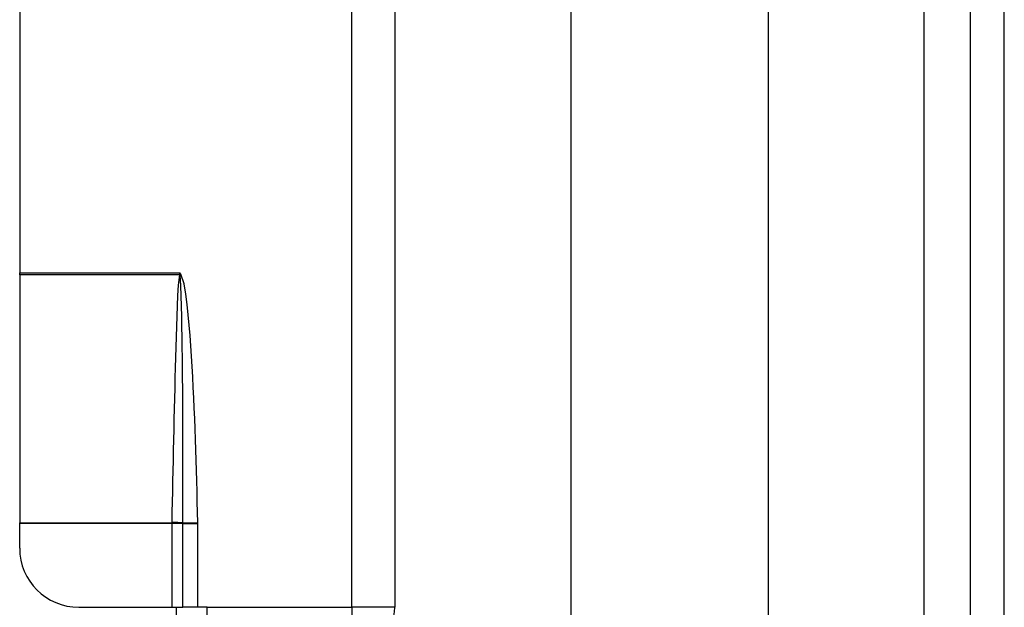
# Model space of a CAD drawing. Header units: inches. Extents: x 10 to 196, y 10 to 109.
# Tile 147 of 239: x 32.29 to 34.26, y 60.12 to 61.29. Entities that reach past the tile are written whole.
import ezdxf

# ---------------------------------------------------------------- set-up
doc = ezdxf.new("R2010")
doc.units = ezdxf.units.IN
doc.header["$MEASUREMENT"] = 0
doc.layers.add('Visible Edges(ANSI)', color=7, linetype='Continuous', lineweight=25)
doc.layers.add('Visible Tangent Edges(ANSI)', color=7, linetype='Continuous', lineweight=25)

msp = doc.modelspace()

# ---------------------------------------------------------------- linework, layer by layer
at = {"layer": 'Visible Edges(ANSI)'}
for p, q in [((33.3976, 56.331), (33.3976, 72.5601)), ((33.7913, 71.746), (33.7913, 57.145)), ((34.1957, 71.403), (34.1957, 57.488)), ((34.2637, 57.488), (34.2637, 71.403)), ((33.0447, 62.9458), (33.0447, 60.1178)), ((32.2947, 62.2778), (32.2947, 60.7858)), ((32.2947, 60.7817), (32.2947, 60.7858)), ((32.2947, 60.7817), (32.2947, 60.2864)), ((32.2947, 60.2849), (32.2947, 60.2864)), ((32.2947, 60.2359), (32.2947, 60.2849)), ((32.4128, 60.1178), (32.5988, 60.1178)), ((32.5988, 60.1178), (32.6211, 60.1178)), ((32.6077, 60.1178), (32.6077, 55.8521)), ((32.6509, 60.1178), (32.6211, 60.1178)), ((32.6697, 60.1178), (32.6509, 60.1178)), ((32.6697, 60.0318), (32.6697, 60.1178))]:
    msp.add_line(p, q, dxfattribs=at)
for centre, radius, start, end in [((32.4128, 60.2359), 0.1181, 180, 270), ((32.9587, 60.1178), 0.086, 270, 0)]:
    msp.add_arc(centre, radius, start, end, dxfattribs=at)
at = {"layer": 'Visible Tangent Edges(ANSI)'}
for p, q in [((34.1027, 71.4744), (34.1027, 57.4167)), ((32.9587, 60.1178), (32.9587, 61.4261)), ((32.2947, 60.7858), (32.6147, 60.7858)), ((32.6147, 60.7858), (32.6141, 60.7823)), ((32.6153, 60.7822), (32.6147, 60.7858)), ((32.6168, 60.7836), (32.6147, 60.7858)), ((32.6153, 60.7822), (32.6168, 60.7836)), ((32.614, 60.7817), (32.2947, 60.7817)), ((32.2947, 60.2864), (32.5988, 60.2864)), ((32.5988, 60.2849), (32.2947, 60.2849)), ((32.5988, 60.2864), (32.5988, 60.2849)), ((32.6211, 60.2849), (32.5988, 60.2849)), ((32.5988, 60.2849), (32.5988, 60.1178)), ((32.6211, 60.2865), (32.6508, 60.2871)), ((32.6211, 60.2849), (32.6211, 60.285)), ((32.6211, 60.1178), (32.6211, 60.2849)), ((32.6211, 60.2849), (32.6509, 60.2849)), ((32.6509, 60.1178), (32.6509, 60.2849)), ((32.6697, 60.1178), (32.9587, 60.1178)), ((32.9587, 60.1178), (32.9587, 60.0318)), ((33.0447, 60.1178), (32.9587, 60.1178))]:
    msp.add_line(p, q, dxfattribs=at)
at = {"layer": 'Visible Tangent Edges(ANSI)', "flags": 128}
for points in [[(32.6508, 60.2871), (32.6504, 60.3079), (32.6499, 60.3287), (32.6494, 60.3494), (32.6489, 60.3702), (32.6483, 60.391), (32.6476, 60.4117), (32.647, 60.4325), (32.6463, 60.4533), (32.6455, 60.4741), (32.6447, 60.4948), (32.6438, 60.5156), (32.6429, 60.5363), (32.6419, 60.5571), (32.6408, 60.5779), (32.6396, 60.5986), (32.6384, 60.6193), (32.637, 60.6401), (32.6355, 60.6608), (32.6338, 60.6816), (32.6319, 60.7023), (32.6297, 60.7229), (32.627, 60.7435), (32.6235, 60.764), (32.6168, 60.7836)], [(32.614, 60.7817), (32.6118, 60.7612), (32.6106, 60.7406), (32.6097, 60.7201), (32.6089, 60.6995), (32.6082, 60.6789), (32.6075, 60.6583), (32.6069, 60.6377), (32.6063, 60.6171), (32.6058, 60.5965), (32.6052, 60.5759), (32.6047, 60.5553), (32.6042, 60.5347), (32.6038, 60.5141), (32.6033, 60.4935), (32.6028, 60.4729), (32.6024, 60.4523), (32.6019, 60.4317), (32.6015, 60.411), (32.601, 60.3904), (32.6006, 60.3698), (32.6001, 60.3492), (32.5997, 60.3286), (32.5993, 60.308), (32.5989, 60.2874)], [(32.6141, 60.7823), (32.6141, 60.7823), (32.6141, 60.7823), (32.6141, 60.7822), (32.6141, 60.7822), (32.6141, 60.7822), (32.6141, 60.7822), (32.6141, 60.7821), (32.6141, 60.7821), (32.6141, 60.7821), (32.6141, 60.7821), (32.6141, 60.782), (32.6141, 60.782), (32.614, 60.782), (32.614, 60.782), (32.614, 60.7819), (32.614, 60.7819), (32.614, 60.7819), (32.614, 60.7818), (32.614, 60.7818), (32.614, 60.7818), (32.614, 60.7818), (32.614, 60.7817), (32.614, 60.7817), (32.614, 60.7817)], [(32.6155, 60.7813), (32.6155, 60.7813), (32.6154, 60.7814), (32.6154, 60.7814), (32.6154, 60.7815), (32.6154, 60.7815), (32.6154, 60.7815), (32.6154, 60.7816), (32.6154, 60.7816), (32.6154, 60.7816), (32.6154, 60.7817), (32.6154, 60.7817), (32.6154, 60.7817), (32.6154, 60.7818), (32.6154, 60.7818), (32.6154, 60.7818), (32.6153, 60.7819), (32.6153, 60.7819), (32.6153, 60.782), (32.6153, 60.782), (32.6153, 60.782), (32.6153, 60.7821), (32.6153, 60.7821), (32.6153, 60.7821), (32.6153, 60.7822)], [(32.6211, 60.2865), (32.6212, 60.3071), (32.6212, 60.3277), (32.6213, 60.3484), (32.6213, 60.369), (32.6213, 60.3896), (32.6213, 60.4103), (32.6212, 60.4309), (32.6212, 60.4515), (32.6211, 60.4721), (32.621, 60.4928), (32.6209, 60.5134), (32.6208, 60.534), (32.6207, 60.5547), (32.6205, 60.5753), (32.6203, 60.5959), (32.6201, 60.6165), (32.6198, 60.6372), (32.6196, 60.6578), (32.6192, 60.6784), (32.6188, 60.699), (32.6183, 60.7196), (32.6178, 60.7402), (32.6169, 60.7608), (32.6155, 60.7813)], [(32.5989, 60.2874), (32.5989, 60.2874), (32.5989, 60.2873), (32.5989, 60.2873), (32.5989, 60.2873), (32.5989, 60.2872), (32.5989, 60.2872), (32.5988, 60.2871), (32.5988, 60.2871), (32.5988, 60.287), (32.5988, 60.287), (32.5988, 60.2869), (32.5988, 60.2869), (32.5988, 60.2868), (32.5988, 60.2868), (32.5988, 60.2868), (32.5988, 60.2867), (32.5988, 60.2867), (32.5988, 60.2866), (32.5988, 60.2866), (32.5988, 60.2865), (32.5988, 60.2865), (32.5988, 60.2864), (32.5988, 60.2864), (32.5988, 60.2864)], [(32.6211, 60.285), (32.6211, 60.285), (32.6211, 60.2851), (32.6211, 60.2852), (32.6211, 60.2852), (32.6211, 60.2853), (32.6211, 60.2854), (32.6211, 60.2854), (32.6211, 60.2855), (32.6211, 60.2855), (32.6211, 60.2856), (32.6211, 60.2857), (32.6211, 60.2857), (32.6211, 60.2858), (32.6211, 60.2859), (32.6211, 60.2859), (32.6211, 60.286), (32.6211, 60.286), (32.6211, 60.2861), (32.6211, 60.2862), (32.6211, 60.2862), (32.6211, 60.2863), (32.6211, 60.2864), (32.6211, 60.2864), (32.6211, 60.2865)], [(32.6509, 60.2849), (32.6509, 60.285), (32.6509, 60.2851), (32.6509, 60.2852), (32.6509, 60.2852), (32.6509, 60.2853), (32.6509, 60.2854), (32.6509, 60.2855), (32.6509, 60.2856), (32.6509, 60.2857), (32.6509, 60.2858), (32.6509, 60.2859), (32.6509, 60.286), (32.6509, 60.2861), (32.6509, 60.2862), (32.6509, 60.2863), (32.6509, 60.2864), (32.6509, 60.2865), (32.6509, 60.2865), (32.6509, 60.2866), (32.6509, 60.2867), (32.6509, 60.2868), (32.6508, 60.2869), (32.6508, 60.287), (32.6508, 60.2871)]]:
    msp.add_lwpolyline(points, dxfattribs=at)
at = {"layer": 'Visible Tangent Edges(ANSI)'}
for centre, major_axis, ratio, start_param, end_param in [((32.614, 60.7803), (-0.0286, 0.0072), 0.046206, 4.671499, 4.72396), ((32.6141, 60.7811), (0.0293, -0.0038), 0.03992, 1.537251, 1.575997), ((32.5988, 60.2849), (-0.0295, 0.0012), 0.047591, 3.857126, 4.714298), ((32.5989, 60.286), (0.0295, -0.0006), 0.047619, 0.716525, 1.571786)]:
    msp.add_ellipse(centre, major_axis=major_axis, ratio=ratio, start_param=start_param, end_param=end_param, dxfattribs=at)

doc.saveas('drawing.dxf')
